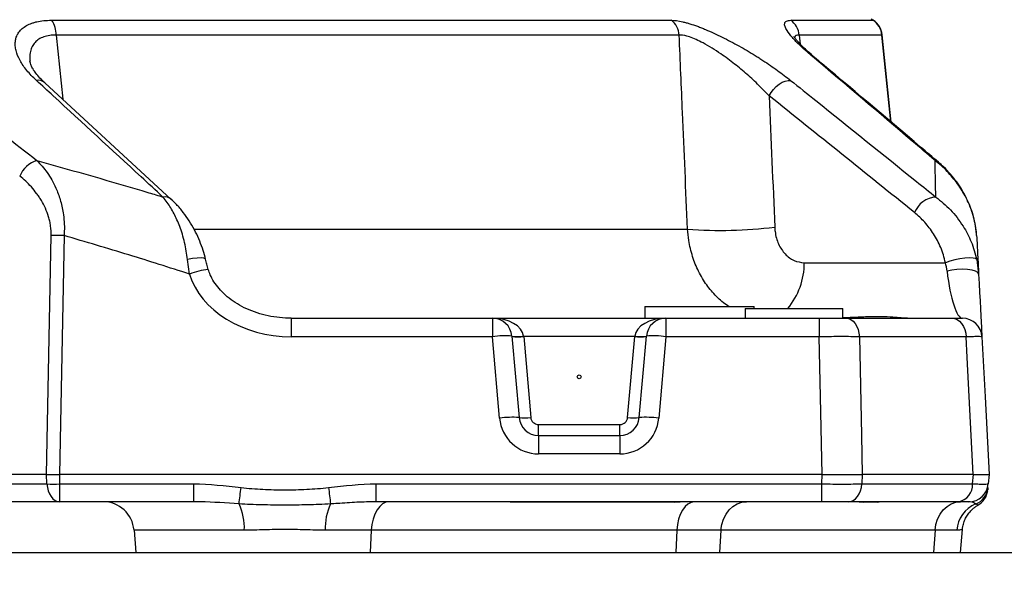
# Model space of a CAD drawing. Extents: x 0 to 8410, y 0 to 5940.
# Tile 8 of 212: x 1472 to 1725, y 1816 to 1958. Entities that reach past the tile are written whole.
import ezdxf

# ---------------------------------------------------------------- set-up
doc = ezdxf.new("R2010")
doc.units = 0
doc.header["$LTSCALE"] = 10
doc.layers.get('0').update_dxf_attribs({"linetype": 'CONTINUOUS'})
doc.styles.add('SLDTEXTSTYLE0', font='TXT', dxfattribs={"width": 0.605})
doc.dimstyles.new('SLDDIMSTYLE1', dxfattribs={"dimtxt": 50, "dimasz": 50, "dimexe": 0, "dimexo": 0.0625, "dimgap": 12.5, "dimtad": 1, "dimdec": 1, "dimrnd": 1e-09, "dimzin": 12, "dimtxsty": 'SLDTEXTSTYLE0', "dimsah": 1, "dimcen": 0.09, "dimazin": 3, "dimtfac": 1, "dimtofl": 0, "dimtmove": 0, "dimatfit": 3, "dimtolj": 1, "dimtzin": 12})
doc.dimstyles.new('SLDDIMSTYLE2', dxfattribs={"dimtxt": 50, "dimasz": 50, "dimexe": 0, "dimexo": 0.0625, "dimgap": 12.5, "dimtad": 1, "dimdec": 0, "dimrnd": 1e-09, "dimzin": 12, "dimtxsty": 'SLDTEXTSTYLE0', "dimsah": 1, "dimcen": 0.09, "dimazin": 3, "dimtfac": 1, "dimtofl": 0, "dimtmove": 0, "dimatfit": 3, "dimtolj": 1, "dimtzin": 12})

# ---------------------------------------------------------------- blocks, each defined once
blk = doc.blocks.new('_D_1')
at = {"color": 7, "linetype": 'CONTINUOUS'}
for p, q in [((979.3, 1821.35), (5326.54, 1821.35)), ((5311.54, 624.37), (5311.54, 1821.35)), ((3280.76, 624.37), (5326.54, 624.37))]:
    blk.add_line(p, q, dxfattribs=at)
for points in [[(5311.54, 1821.35), (5304.04, 1771.35), (5319.04, 1771.35)], [(5311.54, 624.37), (5319.04, 674.37), (5304.04, 674.37)]]:
    blk.add_solid(points, dxfattribs=at)
at = {"color": 7, "linetype": 'CONTINUOUS', "insert": (5247.09, 1146.47), "char_height": 50, "attachment_point": 1, "rotation": 90, "style": 'SLDTEXTSTYLE0'}
blk.add_mtext('1197', dxfattribs=at)
blk = doc.blocks.new('_D_3')
at = {"color": 7, "linetype": 'CONTINUOUS'}
for p, q in [((5417.89, 2801.35), (5417.89, 442.22)), ((1260.76, 1798.95), (1260.76, 442.22)), ((5417.89, 457.22), (1260.76, 457.22))]:
    blk.add_line(p, q, dxfattribs=at)
for points in [[(1260.76, 457.22), (1310.76, 449.72), (1310.76, 464.72)], [(5417.89, 457.22), (5367.89, 464.72), (5367.89, 449.72)]]:
    blk.add_solid(points, dxfattribs=at)
at = {"color": 7, "linetype": 'CONTINUOUS', "insert": (3262.94, 521.68), "char_height": 50, "attachment_point": 1, "style": 'SLDTEXTSTYLE0'}
blk.add_mtext('4157', dxfattribs=at)

msp = doc.modelspace()

# ---------------------------------------------------------------- linework, layer by layer
at = {"color": 8, "linetype": 'CONTINUOUS'}
for p, q in [((1480.65, 1957.67), (1639.34, 1957.67)), ((1669.93, 1957.67), (1691, 1957.67)), ((1691, 1957.67), (1690.55, 1957.95)), ((1691, 1957.67), (1691.07, 1957.66)), ((1481.83, 1953.86), (1483.47, 1937.43)), ((1641.37, 1953.86), (1481.83, 1953.86)), ((1672.12, 1953.86), (1672.36, 1951.58)), ((1693.31, 1953.86), (1672.12, 1953.86)), ((1693.31, 1953.86), (1693.39, 1953.93)), ((1695.57, 1931.66), (1693.31, 1953.86)), ((1676.31, 1947.9), (1675.53, 1948.35)), ((1517.21, 1904.17), (1643.5, 1904.17)), ((1479.35, 1841.35), (1480.55, 1902.53)), ((1483.81, 1902.53), (1482.62, 1841.35)), ((1515.96, 1892.68), (1515.45, 1896.37)), ((1673.4, 1895.57), (1709.55, 1895.57)), ((1541.96, 1881.35), (1541.96, 1876.61)), ((1593.55, 1881.35), (1593.55, 1876.61)), ((1637.97, 1881.35), (1637.97, 1876.61)), ((1677.26, 1881.35), (1677.26, 1876.61)), ((1593.55, 1876.61), (1541.96, 1876.61)), ((1595.38, 1855.74), (1593.55, 1876.61)), ((1601.52, 1876.79), (1601.54, 1876.7)), ((1601.54, 1876.7), (1603.35, 1855.97)), ((1629.98, 1876.7), (1601.54, 1876.7)), ((1628.17, 1855.97), (1629.98, 1876.7)), ((1629.98, 1876.7), (1630, 1876.79)), ((1637.97, 1876.61), (1636.14, 1855.74)), ((1677.26, 1876.61), (1637.97, 1876.61)), ((1714.85, 1876.61), (1687.52, 1876.61)), ((1605.34, 1851.35), (1605.34, 1854.14)), ((1605.34, 1854.14), (1626.18, 1854.14)), ((1626.18, 1851.35), (1626.18, 1854.14)), ((1605.34, 1851.35), (1605.34, 1846.61)), ((1626.18, 1851.35), (1626.18, 1846.61)), ((1626.18, 1846.61), (1605.34, 1846.61)), ((1479.44, 1838.92), (1479.36, 1841.35)), ((1482.61, 1841.35), (1482.69, 1838.92)), ((1677.92, 1838.92), (1678.01, 1841.35)), ((1688.23, 1841.35), (1688.14, 1838.92)), ((1716.5, 1838.92), (1716.72, 1841.35)), ((1447.14, 1838.92), (1479.44, 1838.92)), ((1482.69, 1838.92), (1516.97, 1838.92)), ((1482.69, 1838.92), (1482.69, 1834.35)), ((1516.97, 1838.92), (1516.97, 1834.35)), ((1563.74, 1838.92), (1677.92, 1838.92)), ((1563.74, 1834.35), (1563.74, 1838.92)), ((1677.92, 1834.35), (1677.92, 1838.92)), ((1688.14, 1838.92), (1716.5, 1838.92)), ((1598.14, 1834.26), (1598.4, 1834.35)), ((1640.1, 1834.26), (1598.14, 1834.26)), ((1640.1, 1834.26), (1640.36, 1834.35)), ((1688.57, 1834.26), (1688.94, 1834.35)), ((1692.23, 1834.26), (1688.57, 1834.26)), ((1692.23, 1834.26), (1692.59, 1834.35)), ((1529.99, 1827.05), (1501.75, 1827.05)), ((1562.51, 1827.05), (1550.73, 1827.05)), ((1562.51, 1827.05), (1562.22, 1821.35)), ((1640.77, 1827.05), (1562.51, 1827.05)), ((1640.77, 1827.05), (1640.48, 1821.35)), ((1652.08, 1827.05), (1640.77, 1827.05)), ((1652.08, 1827.05), (1651.67, 1821.35)), ((1706.9, 1827.05), (1652.08, 1827.05)), ((1706.9, 1827.05), (1706.49, 1821.35)), ((1712.47, 1827.05), (1706.9, 1827.05))]:
    msp.add_line(p, q, dxfattribs=at)
at = {"color": 7, "linetype": 'CONTINUOUS'}
for p, q in [((1691.07, 1957.66), (1690.9, 1957.76)), ((1695.65, 1931.59), (1693.37, 1953.93)), ((1511.27, 1911.8), (1478.88, 1941.66)), ((1717.55, 1902.53), (1717.5, 1902.94)), ((1717.59, 1896.37), (1718.07, 1892.68)), ((1632.57, 1884.35), (1632.57, 1881.35)), ((1632.57, 1884.35), (1646.57, 1884.35)), ((1646.57, 1884.35), (1660.57, 1884.35)), ((1658.26, 1883.85), (1658.26, 1881.35)), ((1658.26, 1883.85), (1683.26, 1883.85)), ((1660.57, 1883.85), (1660.57, 1884.35)), ((1683.26, 1881.35), (1683.26, 1883.85)), ((1541.96, 1881.35), (1593.55, 1881.35)), ((1593.55, 1881.35), (1637.97, 1881.35)), ((1637.97, 1881.35), (1677.26, 1881.35)), ((1684.1, 1881.35), (1711.21, 1881.35)), ((1598.53, 1876.79), (1600.36, 1855.92)), ((1631.16, 1855.92), (1632.99, 1876.79)), ((1605.34, 1851.35), (1626.18, 1851.35)), ((1479.35, 1841.35), (1452.97, 1841.35)), ((1677.99, 1841.35), (1482.62, 1841.35)), ((1678.01, 1841.35), (1677.99, 1841.35)), ((1716.71, 1841.35), (1688.24, 1841.35)), ((1720.76, 1841.35), (1720.55, 1838.92)), ((1482.69, 1834.35), (1450.4, 1834.35)), ((1516.97, 1834.35), (1482.69, 1834.35)), ((1677.92, 1834.35), (1563.74, 1834.35)), ((1712.87, 1834.35), (1684.74, 1834.35)), ((1717.87, 1833.5), (1717.86, 1833.51)), ((1501.75, 1827.05), (1502.24, 1821.35)), ((1713.39, 1821.35), (1713.9, 1827.2)), ((1502.24, 1821.35), (1562.22, 1821.35)), ((1562.22, 1821.35), (1640.48, 1821.35)), ((1640.48, 1821.35), (1651.67, 1821.35)), ((1651.67, 1821.35), (1706.49, 1821.35)), ((1706.49, 1821.35), (1713.39, 1821.35))]:
    msp.add_line(p, q, dxfattribs=at)
at = {"color": 8, "linetype": 'CONTINUOUS', "flags": 128}
for points in [[(1664.44, 1938.27), (1664.94, 1939.13), (1665.55, 1939.94), (1666.24, 1940.68), (1666.99, 1941.3), (1667.77, 1941.78), (1668.53, 1942.11), (1669.26, 1942.27), (1669.92, 1942.26)], [(1707.78, 1921.31), (1707.4, 1921.56), (1706.9, 1921.76)], [(1520.06, 1896.45), (1520, 1896.55), (1519.62, 1896.72), (1518.91, 1896.79), (1517.93, 1896.75), (1516.75, 1896.61), (1515.45, 1896.37)], [(1717.59, 1896.37), (1717.28, 1896.61), (1716.64, 1896.75), (1715.71, 1896.79), (1714.56, 1896.72), (1713.27, 1896.55), (1711.95, 1896.29), (1710.68, 1895.95), (1709.55, 1895.57)], [(1718.07, 1892.68), (1717.86, 1893.06), (1717.28, 1893.4), (1716.37, 1893.66), (1715.22, 1893.82), (1713.9, 1893.88), (1712.51, 1893.82), (1711.17, 1893.66), (1709.98, 1893.4)], [(1684.1, 1881.35), (1684.74, 1881.26), (1685.37, 1881), (1685.94, 1880.56), (1686.46, 1879.98), (1686.88, 1879.27), (1687.21, 1878.45), (1687.42, 1877.55), (1687.52, 1876.61)], [(1711.21, 1881.35), (1711.9, 1881.26), (1712.56, 1881), (1713.17, 1880.56), (1713.72, 1879.98), (1714.17, 1879.27), (1714.52, 1878.45), (1714.75, 1877.55), (1714.85, 1876.61)], [(1677.99, 1841.35), (1677.58, 1861.23), (1677.26, 1876.61)], [(1687.52, 1876.61), (1688.03, 1851.4), (1688.24, 1841.35)], [(1716.71, 1841.35), (1715.13, 1871.3), (1714.85, 1876.61)], [(1479.44, 1838.92), (1479.55, 1838.01), (1479.76, 1837.14), (1480.08, 1836.35), (1480.48, 1835.67), (1480.97, 1835.11), (1481.51, 1834.69), (1482.09, 1834.44), (1482.69, 1834.35)], [(1684.74, 1834.35), (1685.37, 1834.44), (1685.97, 1834.69), (1686.54, 1835.11), (1687.05, 1835.67), (1687.47, 1836.35), (1687.8, 1837.14), (1688.03, 1838.01), (1688.14, 1838.92)], [(1567.08, 1834.35), (1566.24, 1834.22), (1565.42, 1833.81), (1564.66, 1833.15), (1563.98, 1832.25), (1563.41, 1831.15), (1562.96, 1829.89), (1562.66, 1828.51), (1562.51, 1827.05)], [(1645.26, 1834.35), (1644.43, 1834.19), (1643.62, 1833.77), (1642.87, 1833.1), (1642.21, 1832.2), (1641.65, 1831.11), (1641.22, 1829.86), (1640.92, 1828.49), (1640.77, 1827.05)], [(1652.08, 1827.05), (1652.3, 1828.51), (1652.73, 1829.89), (1653.37, 1831.15), (1654.18, 1832.25), (1655.15, 1833.15), (1656.23, 1833.81), (1657.4, 1834.22), (1658.61, 1834.35)], [(1706.9, 1827.05), (1707.12, 1828.51), (1707.55, 1829.89), (1708.19, 1831.15), (1709, 1832.25), (1709.97, 1833.15), (1711.05, 1833.81), (1712.22, 1834.22), (1713.43, 1834.35)]]:
    msp.add_lwpolyline(points, dxfattribs=at)
at = {"color": 7, "linetype": 'CONTINUOUS', "flags": 128}
for points in [[(1707.77, 1921.31), (1707.83, 1921.26), (1707.89, 1921.2)], [(1718.07, 1892.68), (1718.2, 1890.27), (1718.32, 1887.96), (1718.43, 1885.78), (1718.54, 1883.77), (1718.63, 1881.96), (1718.71, 1880.38), (1718.78, 1879.05), (1718.84, 1878), (1718.88, 1877.23), (1718.9, 1876.77), (1718.91, 1876.61)], [(1718.91, 1876.61), (1719.72, 1861.23), (1720.76, 1841.35)]]:
    msp.add_lwpolyline(points, dxfattribs=at)
at = {"color": 8, "linetype": 'CONTINUOUS'}
msp.add_circle((1615.76, 1866.35), 0.5, dxfattribs=at)
for centre, radius, start, end in [((1475.09, 1953.86), 6.74, 359.948, 34.3894), ((1636.23, 1953.57), 5.15, 3.193, 52.8247), ((1688.31, 1953.44), 5.01, 4.7567, 57.5488), ((1477.22, 1939.75), 2.55, 49.0642, 101.0607), ((1479.1, 1914.85), 7.26, 107.9366, 156.289), ((1509.62, 1909.9), 2.53, 48.8912, 100.3068), ((1707.6, 1905.99), 6.43, 94.4104, 157.8823), ((1652.12, 2013.62), 109.78, 265.4993, 277.1798), ((1482.18, 1827.01), 75.54, 88.7627, 91.2373), ((1655.58, 1895.38), 17.82, 319.6998, 0.615), ((1523.84, 1871.11), 22.96, 97.7265, 110.0564), ((1596.88, 1852.79), 24.06, 86.056, 97.9478), ((1600.03, 1885.44), 8.78, 260.197, 279.803), ((1599.85, 1887.46), 10.89, 263.11, 278.8912), ((1631.67, 1887.46), 10.89, 261.1086, 276.8901), ((1631.49, 1885.44), 8.78, 260.1969, 279.8031), ((1634.64, 1852.79), 24.06, 82.0522, 93.9441), ((1598.71, 1831.92), 24.06, 86.0559, 97.9478), ((1605.34, 1856.61), 10, 185, 270), ((1601.67, 1866.72), 10.89, 263.1099, 278.8913), ((1605.34, 1856.14), 2, 185, 270), ((1626.18, 1856.14), 2, 270, 355), ((1626.18, 1856.61), 10, 270, 355), ((1629.85, 1866.72), 10.89, 261.1089, 276.89), ((1632.81, 1831.92), 24.06, 82.0521, 93.9442), ((1481.06, 1884.28), 45.4, 267.9459, 272.0541), ((1712.16, 1838.65), 4.35, 279.3748, 3.5826), ((1300.5, 1863.05), 230.01, 352.6894, 353.7442), ((1780.37, 1863.07), 230.17, 186.2566, 187.3106), ((1715.52, 1838.42), 4.97, 290.7514, 354.9196), ((1515.25, 1827.61), 14.75, 357.8187, 24.7172), ((1565.46, 1827.61), 14.75, 155.2823, 182.1814), ((1720.42, 1826.45), 7.97, 113.2174, 175.6885)]:
    msp.add_arc(centre, radius, start, end, dxfattribs=at)
at = {"color": 7, "linetype": 'CONTINUOUS'}
for centre, radius, start, end in [((1688.41, 1953.42), 5, 5.8207, 57.937), ((1593.55, 1876.35), 5, 5, 90), ((1637.97, 1876.35), 5, 90, 175), ((1713.92, 1876.35), 5, 3, 90), ((1605.34, 1856.35), 5, 185, 270), ((1626.18, 1856.35), 5, 270, 355), ((1715.57, 1839.35), 5, 270, 355), ((1715.43, 1837.83), 5, 299.4003, 353.2453), ((1493.78, 1826.35), 8, 5, 90)]:
    msp.add_arc(centre, radius, start, end, dxfattribs=at)
at = {"color": 8, "linetype": 'CONTINUOUS'}
for centre, major_axis, ratio, start_param, end_param in [((1541.1, 1896.61), (25.79, -1.65), 0.772765, 3.422173, 4.794773), ((1712.87, 1896.35), (-1.1, 15), 0.209632, 1.753668, 3.126268), ((1593.55, 1876.35), (8, 0), 0.625, 0.087266, 1.570796), ((1637.97, 1876.35), (8, 0), 0.625, 1.570796, 3.054326), ((1685.04, 1826.35), (1.52, 7.96), 0.498372, 0.086407, 0.094834)]:
    msp.add_ellipse(centre, major_axis=major_axis, ratio=ratio, start_param=start_param, end_param=end_param, dxfattribs=at)
at = {"color": 7, "linetype": 'CONTINUOUS'}
for centre, major_axis, ratio, start_param, end_param in [((1481.92, 1805.56), (-2.6, 35.79), 0.105237, 6.274639, 6.275544), ((1482.62, 1841.44), (5, 0.03), 0.017477, 4.000848, 4.71001), ((1481.92, 1805.56), (0.71, 35.79), 0.139678, 0.002756, 0.003661)]:
    msp.add_ellipse(centre, major_axis=major_axis, ratio=ratio, start_param=start_param, end_param=end_param, dxfattribs=at)
at = {"color": 8, "linetype": 'CONTINUOUS'}
for points, knots in [([(1476.73, 1942.26), (1475.81, 1943.1), (1475, 1943.95), (1473.95, 1945.24), (1473.62, 1945.67), (1473.03, 1946.53), (1472.77, 1946.95), (1472.07, 1948.23), (1471.73, 1949.06), (1471.42, 1950.3), (1471.35, 1950.71), (1471.29, 1951.5), (1471.3, 1951.89), (1471.39, 1952.64), (1471.47, 1953.01), (1471.72, 1953.73), (1471.89, 1954.07), (1472.32, 1954.72), (1472.57, 1955.03), (1473.18, 1955.61), (1473.53, 1955.88), (1474.31, 1956.37), (1474.75, 1956.59), (1475.47, 1956.88), (1475.73, 1956.97), (1476.26, 1957.13), (1476.53, 1957.21), (1477.96, 1957.54), (1479.23, 1957.67), (1480.65, 1957.67)], [0, 0, 0, 0, 0.125, 0.125, 0.1875, 0.1875, 0.25, 0.25, 0.375, 0.375, 0.4375, 0.4375, 0.5, 0.5, 0.5625, 0.5625, 0.625, 0.625, 0.6875, 0.6875, 0.75, 0.75, 0.8125, 0.8125, 0.84375, 0.84375, 0.875, 0.875, 1, 1, 1, 1]), ([(1639.34, 1957.67), (1640.17, 1957.67), (1641.16, 1957.54), (1642.58, 1957.2), (1642.88, 1957.13), (1643.48, 1956.96), (1643.79, 1956.87), (1644.73, 1956.58), (1645.38, 1956.36), (1646.38, 1956), (1646.72, 1955.87), (1647.41, 1955.6), (1647.76, 1955.45), (1648.82, 1955.02), (1649.52, 1954.71), (1650.95, 1954.05), (1651.66, 1953.71), (1653.11, 1953), (1653.84, 1952.62), (1655.99, 1951.48), (1657.4, 1950.7), (1659.46, 1949.48), (1660.14, 1949.06), (1661.15, 1948.44), (1661.48, 1948.23), (1662.15, 1947.8), (1662.48, 1947.59), (1664.12, 1946.52), (1665.36, 1945.67), (1667.14, 1944.39), (1667.72, 1943.96), (1668.85, 1943.11), (1669.4, 1942.68), (1669.92, 1942.26)], [0, 0, 0, 0, 0.125, 0.125, 0.15625, 0.15625, 0.1875, 0.1875, 0.25, 0.25, 0.28125, 0.28125, 0.3125, 0.3125, 0.375, 0.375, 0.4375, 0.4375, 0.5, 0.5, 0.625, 0.625, 0.6875, 0.6875, 0.71875, 0.71875, 0.75, 0.75, 0.875, 0.875, 0.9375, 0.9375, 1, 1, 1, 1]), ([(1675.53, 1948.35), (1675.05, 1948.76), (1673.9, 1949.73), (1672.09, 1951.4), (1670.27, 1953.28), (1669.01, 1954.9), (1668.42, 1956.09), (1668.31, 1956.95), (1668.73, 1957.55), (1669.53, 1957.63), (1669.93, 1957.67)], [0, 0, 0, 0, 0.083773, 0.200643, 0.357909, 0.514968, 0.628329, 0.741623, 0.870836, 1, 1, 1, 1]), ([(1672.12, 1953.86), (1672.05, 1954.63), (1671.82, 1955.38), (1671.06, 1956.7), (1670.54, 1957.26), (1669.93, 1957.67)], [0, 0, 0, 0, 0.5, 0.5, 1, 1, 1, 1]), ([(1481.83, 1953.86), (1481.26, 1953.85), (1480.08, 1953.83), (1478.57, 1953.45), (1477.31, 1952.83), (1476.31, 1951.98), (1475.59, 1950.92), (1475.13, 1949.62), (1474.96, 1948.36), (1475.07, 1947.49), (1475.11, 1947.19)], [0, 0, 0, 0, 0.117958, 0.240762, 0.361433, 0.485975, 0.617862, 0.752623, 0.914306, 1, 1, 1, 1]), ([(1643.5, 1904.17), (1643.08, 1914.12), (1642.37, 1930.68), (1641.66, 1947.24), (1641.37, 1953.86)], [0, 0, 0, 0, 0.60027, 1, 1, 1, 1]), ([(1664.44, 1938.27), (1663.58, 1939.18), (1661.84, 1941.01), (1658.84, 1943.77), (1655.56, 1946.51), (1652.5, 1948.78), (1649.76, 1950.57), (1647.63, 1951.81), (1645.67, 1952.77), (1643.64, 1953.57), (1642.21, 1953.87), (1641.49, 1953.86), (1641.37, 1953.86)], [0, 0, 0, 0, 0.135545, 0.273999, 0.409675, 0.549557, 0.635604, 0.723825, 0.793729, 0.865858, 0.978488, 1, 1, 1, 1]), ([(1672.12, 1953.86), (1672.12, 1953.86), (1671.73, 1953.86), (1671.34, 1953.78), (1671, 1953.48), (1670.95, 1953.24), (1670.95, 1953.22)], [0, 0, 0, 0, 0.000012, 0.465679, 0.947359, 1, 1, 1, 1]), ([(1706.9, 1921.76), (1704.95, 1923.42), (1694.51, 1932.33), (1684.04, 1941.16), (1675.53, 1948.35)], [0, 0, 0, 0, 0.186631, 1, 1, 1, 1]), ([(1509.16, 1912.4), (1507.29, 1914.12), (1497.92, 1922.77), (1487.11, 1932.72), (1478.17, 1940.94), (1476.73, 1942.26)], [0, 0, 0, 0, 0.173388, 0.866938, 1, 1, 1, 1]), ([(1669.92, 1942.26), (1672.07, 1940.54), (1682.83, 1931.92), (1695.22, 1921.96), (1705.46, 1913.72), (1707.11, 1912.4)], [0, 0, 0, 0, 0.173387, 0.866937, 1, 1, 1, 1]), ([(1476.87, 1921.76), (1477.77, 1920.77), (1479.62, 1918.76), (1481.57, 1915.26), (1482.9, 1911.74), (1483.58, 1908.8), (1483.88, 1906.06), (1483.92, 1904.09), (1483.83, 1902.9), (1483.81, 1902.53)], [0, 0, 0, 0, 0.2211899, 0.4493801, 0.5984798, 0.7514491, 0.851327, 0.9530973, 1, 1, 1, 1]), ([(1476.87, 1921.76), (1486.44, 1919.07), (1497.23, 1916.03), (1507.95, 1912.77), (1509.16, 1912.4)], [0, 0, 0, 0, 0.886697, 1, 1, 1, 1]), ([(1707.11, 1912.4), (1707.1, 1912.77), (1707.02, 1916.03), (1706.96, 1919.07), (1706.9, 1921.76)], [0, 0, 0, 0, 0.113303, 1, 1, 1, 1]), ([(1717.5, 1902.94), (1717.42, 1903.82), (1717.23, 1905.75), (1716.43, 1908.6), (1715.29, 1911.43), (1713.67, 1914.43), (1711.44, 1917.51), (1709.04, 1920.02), (1707.45, 1921.31), (1706.9, 1921.76)], [0, 0, 0, 0, 0.111854, 0.245803, 0.374536, 0.505941, 0.697272, 0.893824, 1, 1, 1, 1]), ([(1480.55, 1902.53), (1480.56, 1903.36), (1480.5, 1904.18), (1480.32, 1905.38), (1480.25, 1905.78), (1480.07, 1906.56), (1479.97, 1906.95), (1479.62, 1908.09), (1479.35, 1908.81), (1478.72, 1910.2), (1478.38, 1910.87), (1477.81, 1911.83), (1477.61, 1912.14), (1477.21, 1912.75), (1477, 1913.05), (1476.36, 1913.91), (1475.91, 1914.46), (1474.52, 1916.01), (1473.52, 1916.94), (1472.46, 1917.77)], [0, 0, 0, 0, 0.125, 0.125, 0.1875, 0.1875, 0.25, 0.25, 0.375, 0.375, 0.5, 0.5, 0.5625, 0.5625, 0.625, 0.625, 0.75, 0.75, 1, 1, 1, 1]), ([(1515.45, 1896.37), (1515.23, 1897.84), (1514.78, 1900.86), (1513.54, 1904.79), (1512.02, 1908.22), (1510.54, 1910.68), (1509.53, 1911.94), (1509.16, 1912.4)], [0, 0, 0, 0, 0.22387, 0.457148, 0.665386, 0.878549, 1, 1, 1, 1]), ([(1707.11, 1912.4), (1708.39, 1911.36), (1711, 1909.24), (1714.01, 1905.27), (1716.34, 1900.95), (1717.17, 1897.91), (1717.59, 1896.37)], [0, 0, 0, 0, 0.264892, 0.539435, 0.765323, 1, 1, 1, 1]), ([(1709.55, 1895.57), (1709.27, 1896.95), (1708.86, 1898.24), (1708.09, 1900.08), (1707.81, 1900.68), (1707.2, 1901.84), (1706.87, 1902.4), (1705.83, 1904.03), (1705.08, 1905.02), (1703.45, 1906.83), (1702.58, 1907.66), (1701.65, 1908.41)], [0, 0, 0, 0, 0.25, 0.25, 0.375, 0.375, 0.5, 0.5, 0.75, 0.75, 1, 1, 1, 1]), ([(1654.17, 1884.35), (1654.06, 1884.41), (1652.87, 1885.05), (1650.88, 1886.88), (1648.32, 1889.82), (1646.26, 1893.27), (1644.71, 1897.13), (1643.81, 1900.8), (1643.59, 1903.2), (1643.5, 1904.17)], [0, 0, 0, 0, 0.017237, 0.192057, 0.362238, 0.53749, 0.707023, 0.881586, 1, 1, 1, 1]), ([(1665.84, 1904.7), (1665.87, 1904.31), (1665.97, 1902.79), (1666.71, 1900.26), (1668.41, 1897.67), (1670.73, 1895.91), (1672.51, 1895.68), (1673.4, 1895.57)], [0, 0, 0, 0, 0.0789252, 0.3079608, 0.5386762, 0.7693322, 1, 1, 1, 1]), ([(1515.96, 1892.68), (1510.8, 1894.32), (1500.11, 1897.72), (1489.36, 1900.89), (1483.81, 1902.53)], [0, 0, 0, 0, 0.483613, 1, 1, 1, 1]), ([(1687.52, 1876.61), (1686.81, 1876.62), (1685.37, 1876.63), (1682.92, 1876.64), (1680.39, 1876.63), (1678.51, 1876.62), (1677.46, 1876.62), (1677.26, 1876.61)], [0, 0, 0, 0, 0.245484, 0.499894, 0.72033, 0.947154, 1, 1, 1, 1]), ([(1718.91, 1876.61), (1718.86, 1876.62), (1718.76, 1876.63), (1717.97, 1876.64), (1716.8, 1876.63), (1715.69, 1876.62), (1714.98, 1876.62), (1714.85, 1876.61)], [0, 0, 0, 0, 0.245482, 0.499891, 0.720331, 0.947153, 1, 1, 1, 1]), ([(1677.92, 1838.92), (1678.87, 1838.91), (1680.73, 1838.89), (1682.53, 1838.88), (1684.29, 1838.88), (1685.12, 1838.89), (1686.31, 1838.9), (1686.69, 1838.9), (1687.44, 1838.91), (1687.8, 1838.91), (1688.14, 1838.92)], [0, 0, 0, 0, 0.25, 0.5, 0.5, 0.75, 0.75, 0.875, 0.875, 1, 1, 1, 1]), ([(1716.5, 1838.92), (1717.15, 1838.91), (1718.29, 1838.89), (1719.14, 1838.88), (1719.84, 1838.88), (1720.1, 1838.89), (1720.37, 1838.9), (1720.43, 1838.9), (1720.52, 1838.91), (1720.55, 1838.91), (1720.55, 1838.92)], [0, 0, 0, 0, 0.25, 0.5, 0.5, 0.75, 0.75, 0.875, 0.875, 1, 1, 1, 1]), ([(1529.15, 1837.98), (1531.01, 1837.77), (1532.88, 1837.63), (1536.62, 1837.44), (1540.36, 1837.35), (1544.09, 1837.44), (1547.83, 1837.63), (1549.7, 1837.77), (1551.57, 1837.98)], [0, 0, 0, 0, 0.25, 0.25, 0.5, 0.75, 0.75, 1, 1, 1, 1]), ([(1528.65, 1833.78), (1525.34, 1834.02), (1521.44, 1834.31), (1517.57, 1834.35), (1516.97, 1834.35)], [0, 0, 0, 0, 0.847239, 1, 1, 1, 1]), ([(1552.07, 1833.78), (1550.12, 1833.65), (1548.17, 1833.59), (1544.27, 1833.51), (1542.31, 1833.49), (1538.39, 1833.49), (1536.44, 1833.51), (1532.54, 1833.59), (1530.59, 1833.65), (1528.65, 1833.78)], [0, 0, 0, 0, 0.25, 0.25, 0.5, 0.5, 0.75, 0.75, 1, 1, 1, 1]), ([(1563.74, 1834.35), (1562.1, 1834.32), (1558.81, 1834.25), (1554.91, 1833.97), (1552.66, 1833.82), (1552.07, 1833.78)], [0, 0, 0, 0, 0.423452, 0.847976, 1, 1, 1, 1]), ([(1645.26, 1834.35), (1644.33, 1834.35), (1643.44, 1834.32), (1642.14, 1834.29), (1641.72, 1834.28), (1640.89, 1834.27), (1640.49, 1834.26), (1640.1, 1834.26)], [0, 0, 0, 0, 0.5, 0.5, 0.75, 0.75, 1, 1, 1, 1]), ([(1688.57, 1834.26), (1688.25, 1834.27), (1687.84, 1834.27), (1687.02, 1834.3), (1686.51, 1834.34), (1686.25, 1834.35), (1686.21, 1834.35)], [0, 0, 0, 0, 0.30247, 0.38029, 0.908626, 1, 1, 1, 1]), ([(1717.28, 1833.78), (1716.87, 1834.02), (1716.38, 1834.31), (1715.67, 1834.35), (1715.57, 1834.35)], [0, 0, 0, 0, 0.847239, 1, 1, 1, 1]), ([(1717.86, 1833.51), (1717.85, 1833.51), (1717.84, 1833.51), (1717.5, 1833.67), (1717.28, 1833.78)], [0, 0, 0, 0, 0.367892, 1, 1, 1, 1]), ([(1550.73, 1827.05), (1549.03, 1827.05), (1547.32, 1827.11), (1543.87, 1827.2), (1542.14, 1827.24), (1539.51, 1827.24), (1538.63, 1827.23), (1536.87, 1827.2), (1536, 1827.18), (1533.4, 1827.11), (1531.68, 1827.05), (1529.99, 1827.05)], [0, 0, 0, 0, 0.25, 0.25, 0.5, 0.5, 0.625, 0.625, 0.75, 0.75, 1, 1, 1, 1]), ([(1713.8, 1827.21), (1713.83, 1827.22), (1713.94, 1827.25), (1713.49, 1827.11), (1712.81, 1827.07), (1712.47, 1827.05)], [0, 0, 0, 0, 0.166378, 0.580507, 1, 1, 1, 1])]:
    msp.add_open_spline(points, degree=3, knots=knots, dxfattribs=at)
at = {"color": 7, "linetype": 'CONTINUOUS'}
for points, knots in [([(1676.34, 1947.92), (1676.21, 1948.03), (1675.51, 1948.62), (1674.4, 1949.59), (1673.11, 1950.8), (1672.13, 1951.8), (1671.42, 1952.6), (1670.98, 1953.16), (1670.75, 1953.5), (1670.74, 1953.53), (1670.73, 1953.54)], [0, 0, 0, 0, 0.0403455, 0.2225255, 0.3898788, 0.5459941, 0.6860232, 0.8084257, 0.9160175, 1, 1, 1, 1]), ([(1478.88, 1941.69), (1478.79, 1941.76), (1478.2, 1942.27), (1477.35, 1943.19), (1476.37, 1944.39), (1475.69, 1945.46), (1475.27, 1946.34), (1475.11, 1946.92), (1475.09, 1947.12), (1475.08, 1947.18)], [0, 0, 0, 0, 0.030461, 0.21421, 0.394691, 0.570796, 0.742585, 0.912332, 1, 1, 1, 1]), ([(1707.77, 1921.31), (1706.25, 1922.61), (1695.79, 1931.54), (1685.3, 1940.38), (1676.33, 1947.93)], [0, 0, 0, 0, 0.145341, 1, 1, 1, 1]), ([(1717.5, 1902.94), (1717.5, 1903.11), (1717.46, 1904), (1717.18, 1905.64), (1716.67, 1907.83), (1715.92, 1909.99), (1714.98, 1912.13), (1713.82, 1914.24), (1712.45, 1916.31), (1710.86, 1918.29), (1709.3, 1919.98), (1708.21, 1920.91), (1707.77, 1921.29)], [0, 0, 0, 0, 0.021669, 0.116177, 0.214432, 0.316107, 0.420139, 0.533393, 0.651439, 0.775342, 0.908558, 1, 1, 1, 1]), ([(1520.05, 1896.44), (1520.01, 1896.62), (1519.81, 1897.6), (1519.24, 1899.37), (1518.35, 1901.73), (1517.22, 1904.06), (1515.89, 1906.34), (1514.34, 1908.51), (1512.8, 1910.36), (1511.71, 1911.37), (1511.26, 1911.79)], [0, 0, 0, 0, 0.027537, 0.154252, 0.288097, 0.428152, 0.574816, 0.728269, 0.887471, 1, 1, 1, 1]), ([(1717.55, 1902.53), (1717.64, 1900.89), (1717.81, 1897.72), (1717.98, 1894.32), (1718.07, 1892.68)], [0, 0, 0, 0, 0.516387, 1, 1, 1, 1]), ([(1520.77, 1893.86), (1520.63, 1894.3), (1520.36, 1895.16), (1520.17, 1896.02), (1520.08, 1896.44)], [0, 0, 0, 0, 0.507733, 1, 1, 1, 1]), ([(1541.96, 1881.35), (1541.47, 1881.36), (1539.99, 1881.38), (1537.54, 1881.65), (1534.65, 1882.26), (1531.91, 1883.15), (1529.39, 1884.3), (1527.12, 1885.67), (1525.15, 1887.21), (1523.51, 1888.87), (1522.2, 1890.63), (1521.29, 1892.3), (1520.91, 1893.4), (1520.75, 1893.86)], [0, 0, 0, 0, 0.055276, 0.169223, 0.282023, 0.392047, 0.498038, 0.598984, 0.694188, 0.783329, 0.8665, 0.944243, 1, 1, 1, 1]), ([(1677.26, 1881.35), (1677.39, 1881.35), (1678.64, 1881.35), (1680.51, 1881.35), (1682.64, 1881.35), (1683.61, 1881.35), (1684.1, 1881.35)], [0, 0, 0, 0, 0.052935, 0.499313, 0.745178, 1, 1, 1, 1]), ([(1699.88, 1881.35), (1699.36, 1881.37), (1698.32, 1881.42), (1696.06, 1881.62), (1693.18, 1881.74), (1689.67, 1881.71), (1686.32, 1881.55), (1684.1, 1881.47), (1683.26, 1881.44)], [0, 0, 0, 0, 0.160839, 0.325133, 0.511106, 0.70253, 0.88746, 1, 1, 1, 1]), ([(1711.21, 1881.35), (1711.3, 1881.35), (1712.14, 1881.35), (1713.12, 1881.35), (1713.81, 1881.35), (1713.88, 1881.35), (1713.92, 1881.35)], [0, 0, 0, 0, 0.052935, 0.499312, 0.74518, 1, 1, 1, 1]), ([(1678.01, 1841.35), (1678.2, 1841.35), (1679.23, 1841.34), (1681.1, 1841.34), (1683.6, 1841.33), (1686.06, 1841.34), (1687.49, 1841.35), (1688.23, 1841.35)], [0, 0, 0, 0, 0.05285, 0.273957, 0.501478, 0.746331, 1, 1, 1, 1]), ([(1716.72, 1841.35), (1716.85, 1841.35), (1717.54, 1841.34), (1718.65, 1841.34), (1719.81, 1841.33), (1720.6, 1841.34), (1720.71, 1841.35), (1720.76, 1841.35)], [0, 0, 0, 0, 0.052851, 0.273959, 0.50148, 0.746332, 1, 1, 1, 1]), ([(1720.46, 1837.98), (1720.45, 1837.82), (1720.42, 1837.49), (1720.41, 1837.35), (1720.41, 1837.4), (1720.41, 1837.4)], [0, 0, 0, 0, 0.4964487, 0.994482, 1, 1, 1, 1]), ([(1684.74, 1834.35), (1684.64, 1834.35), (1683.72, 1834.35), (1682.09, 1834.35), (1679.81, 1834.35), (1678.56, 1834.35), (1677.92, 1834.35)], [0, 0, 0, 0, 0.052288, 0.499316, 0.745191, 1, 1, 1, 1]), ([(1715.57, 1834.35), (1715.56, 1834.35), (1715.55, 1834.35), (1715.14, 1834.35), (1714.09, 1834.35), (1713.28, 1834.35), (1712.87, 1834.35)], [0, 0, 0, 0, 0.0522875, 0.4993151, 0.7451941, 1, 1, 1, 1]), ([(1713.93, 1827.2), (1713.95, 1827.47), (1714, 1828.18), (1714.32, 1829.26), (1714.84, 1830.4), (1715.48, 1831.38), (1716.19, 1832.19), (1716.91, 1832.82), (1717.49, 1833.24), (1717.8, 1833.41), (1717.89, 1833.46)], [0, 0, 0, 0, 0.102035, 0.271703, 0.431082, 0.580225, 0.71855, 0.844472, 0.954873, 1, 1, 1, 1])]:
    msp.add_open_spline(points, degree=3, knots=knots, dxfattribs=at)
at = {"color": 8, "linetype": 'CONTINUOUS'}
for points in [[(1442.52, 1948.35), (1453.99, 1939.54), (1465.44, 1930.67), (1476.87, 1921.76)], [(1664.44, 1938.27), (1664.9, 1927.08), (1665.37, 1915.89), (1665.84, 1904.7)], [(1701.65, 1908.41), (1689.26, 1918.38), (1676.85, 1928.34), (1664.44, 1938.27)], [(1709.98, 1893.4), (1709.9, 1894.13), (1709.76, 1894.85), (1709.55, 1895.57)], [(1516.97, 1838.92), (1521.06, 1838.92), (1525.1, 1838.43), (1529.15, 1837.98)], [(1551.57, 1837.98), (1555.61, 1838.43), (1559.66, 1838.92), (1563.74, 1838.92)]]:
    msp.add_open_spline(points, degree=3, dxfattribs=at)
at = {"color": 7, "linetype": 'CONTINUOUS'}
for points in [[(1688.24, 1841.35), (1688.23, 1841.35), (1688.23, 1841.35), (1688.23, 1841.35)], [(1716.72, 1841.35), (1716.71, 1841.35), (1716.71, 1841.35), (1716.71, 1841.35)]]:
    msp.add_open_spline(points, degree=3, dxfattribs=at)

# ---------------------------------------------------------------- dimensions: what is measured, and where the dimension line sits
dim = msp.add_linear_dim(base=(1260.76, 457.22), p1=(5417.89, 2821.35), p2=(1260.76, 1818.95), dimstyle='SLDDIMSTYLE2', dxfattribs=at)
dim.commit()
dim.dimension.update_dxf_attribs({"geometry": '_D_3', "text_midpoint": (3339.33, 457.22), "dimtype": 160})
dim = msp.add_linear_dim(base=(5311.54, 1821.35), p1=(3260.76, 624.37), p2=(959.3, 1821.35), angle=90, dimstyle='SLDDIMSTYLE1', dxfattribs=at)
dim.commit()
dim.dimension.update_dxf_attribs({"geometry": '_D_1', "text_midpoint": (5311.54, 1222.86), "dimtype": 160})

doc.saveas('drawing.dxf')
